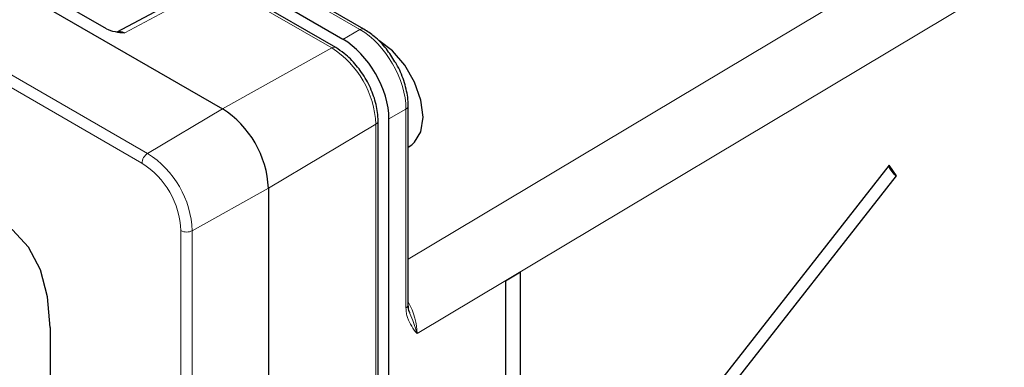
# Paper-space layout 'Blatt4' of a CAD drawing. Header units: millimetres. Extents: x 5 to 418, y 2 to 292.
# Tile 63 of 68: x 300 to 325, y 200 to 208. Entities that reach past the tile are written whole.
import ezdxf

# ---------------------------------------------------------------- set-up
doc = ezdxf.new("R2010")
doc.units = ezdxf.units.MM

psp = doc.layouts.new('Blatt4')

# ---------------------------------------------------------------- linework, layer by layer
at = {"color": 7, "linetype": 'Continuous', "lineweight": 25}
for p, q in [((259.497, 232.553), (305.318, 206.101)), ((302.461, 208.072), (298.276, 210.488)), ((308.8, 208.061), (306.131, 209.601)), ((305.026, 209.231), (302.716, 207.989)), ((308.105, 207.608), (305.318, 209.217)), ((308.283, 207.81), (305.742, 209.277)), ((309.889, 201.275), (309.889, 206.173)), ((309.148, 102.313), (309.148, 205.802)), ((309.414, 102.651), (309.414, 205.851)), ((309.889, 205.154), (309.974, 205.214)), ((321.719, 204.708), (313.567, 194.296)), ((321.899, 204.448), (321.719, 204.708)), ((313.747, 194.036), (321.899, 204.448)), ((306.449, 204.142), (306.449, 95.705)), ((312.65, 202.076), (312.283, 201.857)), ((312.65, 110.624), (312.65, 202.076)), ((312.283, 201.857), (312.283, 110.404)), ((301.075, 200.712), (301.075, 187.456))]:
    psp.add_line(p, q, dxfattribs=at)
at = {"color": 7, "linetype": 'Continuous', "lineweight": 18}
for p, q in [((257.656, 231.453), (303.477, 205.002)), ((303.338, 204.758), (257.518, 231.21)), ((309.889, 202.395), (337.388, 218.856)), ((338.225, 217.396), (310.106, 200.564)), ((308.702, 208.052), (306.176, 209.51)), ((305.221, 209.208), (302.914, 207.968)), ((308.007, 207.6), (305.221, 209.208)), ((308.283, 207.81), (308.702, 208.052)), ((308.007, 207.6), (305.318, 206.101)), ((303.477, 205.002), (305.318, 206.101)), ((309.833, 206.093), (309.414, 205.851)), ((309.833, 201.195), (309.833, 206.093)), ((309.092, 205.722), (306.449, 204.142)), ((309.092, 102.233), (309.092, 205.722)), ((304.576, 203.098), (306.449, 204.142)), ((304.296, 94.662), (304.296, 203.099)), ((304.576, 203.098), (304.576, 94.661))]:
    psp.add_line(p, q, dxfattribs=at)
at = {"color": 7, "linetype": 'Continuous', "lineweight": 25, "flags": 128}
for points in [[(309.974, 205.214), (310.046, 205.275), (310.2, 205.536), (310.254, 205.894), (310.2, 206.313), (310.046, 206.753), (309.805, 207.171), (309.501, 207.524), (309.165, 207.78)], [(301.075, 200.712), (301.015, 201.472), (300.837, 202.138), (300.545, 202.692), (300.149, 203.117), (299.661, 203.399), (299.095, 203.529), (298.47, 203.505), (297.803, 203.327), (297.116, 202.999)]]:
    psp.add_lwpolyline(points, dxfattribs=at)
at = {"color": 7, "linetype": 'Continuous', "lineweight": 18}
for centre, radius, start, end in [((308.758, 207.971), 0.099, 65.374, 124.603), ((308.064, 207.518), 0.099, 65.3259, 124.607), ((306.737, 205.614), 2.357, 2.6055, 57.3945), ((309.791, 206.182), 0.099, 295.4109, 354.6301), ((309.049, 205.811), 0.099, 295.3851, 354.6711), ((303.646, 204.744), 0.308, 123.2297, 177.3477), ((302.19, 202.989), 2.389, 2.6055, 57.3945), ((302.216, 203.004), 2.082, 2.6055, 57.3945), ((304.437, 203.373), 0.308, 242.6565, 296.7662), ((309.791, 201.284), 0.099, 295.4096, 354.645)]:
    psp.add_arc(centre, radius, start, end, dxfattribs=at)
at = {"color": 7, "linetype": 'Continuous', "lineweight": 25}
for centre, radius, start, end in [((303.993, 204.03), 2.459, 2.6055, 57.3945), ((322.196, 204.88), 0.524, 200.9626, 235.499)]:
    psp.add_arc(centre, radius, start, end, dxfattribs=at)
at = {"color": 7, "linetype": 'Continuous', "lineweight": 18}
for centre, major_axis, ratio, start_param, end_param in [((302.916, 207.642), (-0.205, 0.344), 0.576943, 5.489313, 6.261394), ((308.699, 206.744), (-0.8, 1.386), 0.580062, 3.9272, 5.497685), ((309.26, 201.056), (-0.597, 1.041), 0.57569, 3.92836, 4.660428)]:
    psp.add_ellipse(centre, major_axis=major_axis, ratio=ratio, start_param=start_param, end_param=end_param, dxfattribs=at)
at = {"color": 7, "linetype": 'Continuous', "lineweight": 25}
psp.add_ellipse((308.283, 206.504), major_axis=(-0.8, 1.386), ratio=0.577561, start_param=3.927221, end_param=5.497706, dxfattribs=at)
for points, knots in [([(302.461, 208.072), (302.52, 208.038), (302.596, 208.016), (302.752, 207.985), (302.833, 207.977), (302.914, 207.968)], [0, 0, 0, 0, 0.5, 0.5, 1, 1, 1, 1]), ([(309.56, 207.26), (309.494, 207.367), (309.347, 207.603), (309.079, 207.877), (308.884, 208.005), (308.8, 208.061)], [0, 0, 0, 0, 0.3214149, 0.7044247, 1, 1, 1, 1]), ([(309.148, 205.802), (309.145, 205.87), (309.137, 206.066), (309.051, 206.411), (308.87, 206.815), (308.618, 207.18), (308.353, 207.448), (308.175, 207.563), (308.105, 207.608)], [0, 0, 0, 0, 0.102948, 0.295933, 0.488499, 0.681017, 0.874572, 1, 1, 1, 1]), ([(309.889, 206.173), (309.887, 206.243), (309.879, 206.442), (309.789, 206.792), (309.671, 207.098), (309.574, 207.24), (309.56, 207.26)], [0, 0, 0, 0, 0.198352, 0.570474, 0.941765, 1, 1, 1, 1]), ([(309.934, 201.065), (309.928, 201.074), (309.897, 201.129), (309.893, 201.21), (309.89, 201.276)], [0, 0, 0, 0, 0.174788, 1, 1, 1, 1])]:
    psp.add_open_spline(points, degree=3, knots=knots, dxfattribs=at)
at = {"color": 7, "linetype": 'Continuous', "lineweight": 18}
for points, knots in [([(310.106, 200.564), (310.106, 200.565), (310.06, 200.622), (309.969, 200.738), (309.881, 200.907), (309.84, 201.066), (309.835, 201.152), (309.833, 201.195)], [0, 0, 0, 0, 0.003766, 0.347348, 0.694651, 0.845676, 1, 1, 1, 1]), ([(309.931, 201.06), (309.962, 200.983), (310.031, 200.809), (310.084, 200.651), (310.106, 200.565), (310.106, 200.564)], [0, 0, 0, 0, 0.434956, 0.993345, 1, 1, 1, 1])]:
    psp.add_open_spline(points, degree=3, knots=knots, dxfattribs=at)

doc.saveas('drawing.dxf')
